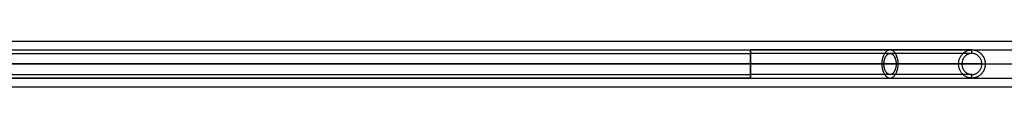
# Model space of a CAD drawing. Header units: millimetres. Extents: x -1004 to 100, y -42 to 132.
# Tile 7 of 256: x -443 to -163, y 39 to 52. Entities that reach past the tile are written whole.
import ezdxf

# ---------------------------------------------------------------- set-up
doc = ezdxf.new("R2010")
doc.units = ezdxf.units.MM
doc.header["$MEASUREMENT"] = 0
doc.layers.add('12-17$4', color=7, linetype='Continuous', true_color=0x000000)

msp = doc.modelspace()

# ---------------------------------------------------------------- linework, layer by layer
at = {"layer": '12-17$4'}
for p, q in [((-983.14, 48.12, 155.48), (-234.88, 48.12, 204.47)), ((-171.96, 48.12, 255.75), (-171.96, 49.12, 255.75)), ((-983.14, 45.12, 152.48), (-234.88, 45.12, 201.47)), ((-983.14, 45.12, 158.48), (-234.88, 45.12, 207.47)), ((-175.74, 45.12, 257.06), (-174.79, 45.12, 256.74)), ((-169.12, 45.12, 254.77), (-168.18, 45.12, 254.44)), ((-983.14, 42.12, 155.48), (-234.88, 42.12, 204.47)), ((-171.96, 41.12, 255.75), (-171.96, 42.12, 255.75))]:
    msp.add_line(p, q, dxfattribs=at)
at = {"layer": '12-17$4', "extrusion": (1, 0, 0)}
msp.add_circle((45.12, 204.47, -234.88), 3, dxfattribs=at)
at = {"layer": '12-17$4'}
for points in [[(-885.3, 51.62, 318.16), (-454.14, 51.62, 280.44), (-22.99, 51.62, 242.72)], [(-983.14, 49.12, 155.48), (-609.01, 49.12, 179.98), (-234.88, 49.12, 204.47)], [(-885.3, 49.12, 318.16), (-454.14, 49.12, 280.44), (-22.99, 49.12, 242.72)], [(-234.88, 45.12, 200.47), (-609.01, 45.12, 175.98), (-983.14, 45.12, 151.48)], [(-234.88, 45.12, 208.47), (-609.01, 45.12, 183.98), (-983.14, 45.12, 159.48)], [(-885.86, 45.12, 311.69), (-454.71, 45.12, 273.97), (-23.55, 45.12, 236.25)], [(-885.64, 45.12, 314.18), (-454.49, 45.12, 276.46), (-23.34, 45.12, 238.74)], [(-884.95, 45.12, 322.15), (-453.79, 45.12, 284.43), (-22.64, 45.12, 246.71)], [(-884.73, 45.12, 324.64), (-453.57, 45.12, 286.92), (-22.42, 45.12, 249.2)], [(-234.88, 41.12, 204.47), (-609.01, 41.12, 179.98), (-983.14, 41.12, 155.48)], [(-885.3, 41.12, 318.16), (-454.14, 41.12, 280.44), (-22.99, 41.12, 242.72)], [(-885.3, 38.62, 318.16), (-454.14, 38.62, 280.44), (-22.99, 38.62, 242.72)]]:
    msp.add_open_spline(points, degree=2, dxfattribs=at)
for points, weights, degree in [([(-234.88, 49.12, 204.47), (-234.88, 49.12, 196.47), (-234.88, 41.12, 196.47), (-234.88, 41.12, 204.47)], [1, 0.333333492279, 0.333333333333, 0.999999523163], 3), ([(-234.88, 41.12, 204.47), (-234.88, 41.12, 212.47), (-234.88, 49.12, 212.47), (-234.88, 49.12, 204.47)], [1, 0.333333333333, 0.333333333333, 1], 3), ([(-171.96, 49.12, 255.75), (-180.14, 49.12, 225.99), (-204.07, 49.12, 206.49), (-234.88, 49.12, 204.47)], [1, 0.876506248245, 0.876506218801, 0.99999991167], 3), ([(-171.96, 48.12, 255.75), (-185.17, 48.12, 207.72), (-234.88, 48.12, 204.47)], [1, 0.814759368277, 1], 2), ([(-195.22, 49.12, 220.06), (-199.86, 49.12, 226.58), (-199.86, 41.12, 226.58), (-195.22, 41.12, 220.06)], [0.907379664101, 0.302459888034, 0.302459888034, 0.907379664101], 3), ([(-195.22, 41.12, 220.06), (-190.59, 41.12, 213.54), (-190.59, 49.12, 213.54), (-195.22, 49.12, 220.06)], [0.907379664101, 0.302459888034, 0.302459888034, 0.907379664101], 3), ([(-234.88, 45.12, 208.47), (-205.84, 45.12, 210.49), (-183.35, 45.12, 228.97), (-175.74, 45.12, 257.06)], [0.5, 0.438253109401, 0.438253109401, 0.5], 3), ([(-234.88, 45.12, 200.47), (-202.31, 45.12, 202.49), (-176.94, 45.12, 223.01), (-168.18, 45.12, 254.44)], [0.5, 0.438253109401, 0.438253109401, 0.5], 3), ([(-174.79, 45.12, 256.74), (-187.3, 45.12, 210.72), (-234.88, 45.12, 207.47)], [1, 0.814759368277, 1], 2), ([(-169.12, 45.12, 254.77), (-183.03, 45.12, 204.72), (-234.88, 45.12, 201.47)], [1, 0.814759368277, 1], 2), ([(-171.96, 42.12, 255.75), (-185.17, 42.12, 207.72), (-234.88, 42.12, 204.47)], [1, 0.814759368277, 1], 2), ([(-234.88, 41.12, 204.47), (-204.07, 41.12, 206.49), (-180.14, 41.12, 225.99), (-171.96, 41.12, 255.75)], [1, 0.876506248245, 0.876506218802, 0.99999991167], 3)]:
    msp.add_rational_spline(points, weights, degree=degree, dxfattribs=at)
for points, weights, knots in [([(-195.22, 48.12, 220.06), (-196.96, 48.12, 222.51), (-196.96, 45.12, 222.51), (-196.96, 42.12, 222.51), (-195.22, 42.12, 220.06), (-193.48, 42.12, 217.62), (-193.48, 45.12, 217.62), (-193.48, 48.12, 217.62), (-195.22, 48.12, 220.06)], [0.907379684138, 0.641614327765, 0.907379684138, 0.641614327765, 0.907379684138, 0.641614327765, 0.907379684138, 0.641614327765, 0.907379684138], [0, 0, 0, 22.572705, 22.572705, 45.14541, 45.14541, 67.718114, 67.718114, 90.290819, 90.290819, 90.290819]), ([(-171.96, 41.12, 255.75), (-175.74, 41.12, 257.06), (-175.74, 45.12, 257.06), (-175.74, 49.12, 257.06), (-171.96, 49.12, 255.75)], [1, 0.707106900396, 1, 0.707106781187, 1], [-12.566371, -12.566371, -12.566371, -6.283186, -6.283186, 0, 0, 0]), ([(-171.96, 48.12, 255.75), (-169.12, 48.12, 254.77), (-169.12, 45.12, 254.77), (-169.12, 42.12, 254.77), (-171.96, 42.12, 255.75), (-174.79, 42.12, 256.74), (-174.79, 45.12, 256.74), (-174.79, 48.12, 256.74), (-171.96, 48.12, 255.75)], [1, 0.707106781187, 1, 0.707106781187, 1, 0.707106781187, 1, 0.707106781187, 1], [-90.290819, -90.290819, -90.290819, -67.718114, -67.718114, -45.14541, -45.14541, -22.572705, -22.572705, 0, 0, 0]), ([(-171.96, 49.12, 255.75), (-168.18, 49.12, 254.44), (-168.18, 45.12, 254.44), (-168.18, 41.12, 254.44), (-171.96, 41.12, 255.75)], [1, 0.707106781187, 1, 0.707106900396, 1], [-12.566371, -12.566371, -12.566371, -6.283185, -6.283185, 0, 0, 0])]:
    msp.add_rational_spline(points, weights, degree=2, knots=knots, dxfattribs=at)

doc.saveas('drawing.dxf')
